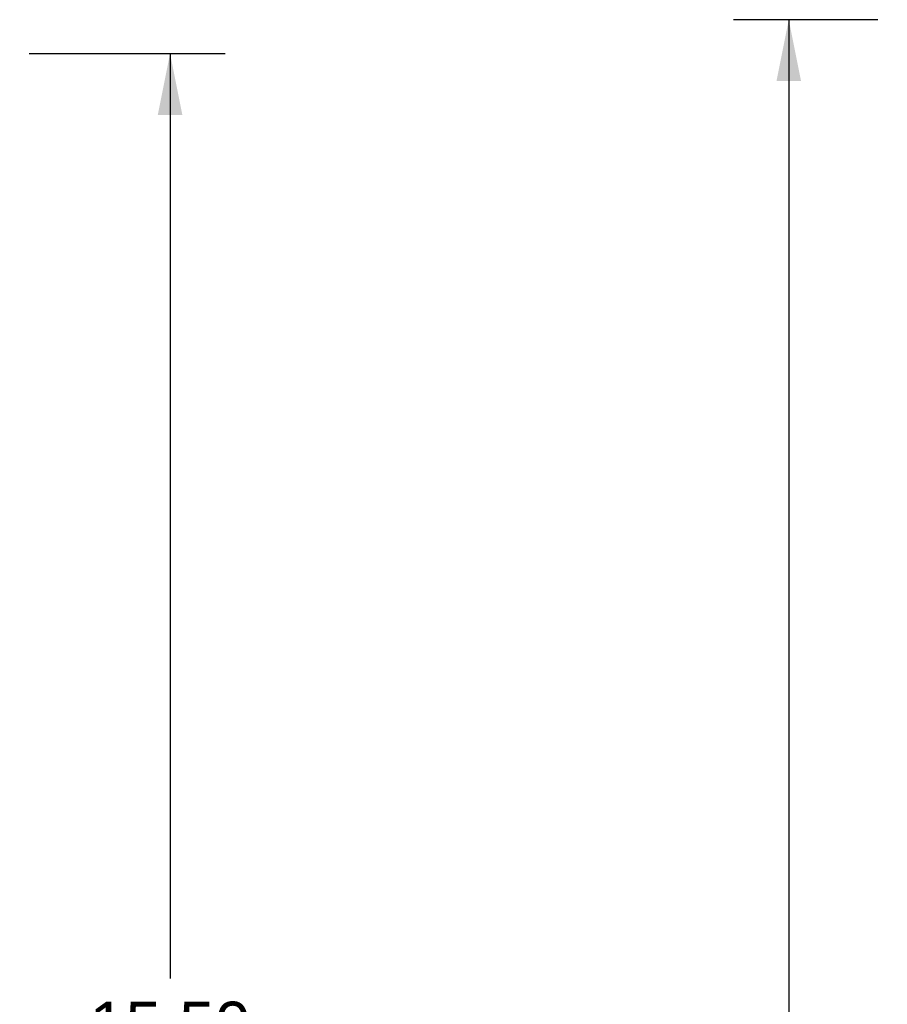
# Model space of a CAD drawing. Header units: inches. Extents: x 0 to 77.3, y 0 to 50.
# Tile 33 of 56: x 48.5 to 54.9, y 25.8 to 33. Entities that reach past the tile are written whole.
import ezdxf

# ---------------------------------------------------------------- set-up
doc = ezdxf.new("R2010")
doc.units = ezdxf.units.IN
doc.header["$LTSCALE"] = 4.25
doc.header["$MEASUREMENT"] = 0
doc.layers.get('0').update_dxf_attribs({"linetype": 'CONTINUOUS'})
doc.layers.add('DIMENSIONS', color=7, linetype='CONTINUOUS')
doc.styles.get("Standard").update_dxf_attribs({"font": 'arial.ttf'})
doc.dimstyles.new('DIMSTYLE_1', dxfattribs={"dimtxt": 0.340909, "dimasz": 0.454545, "dimexe": 0.09, "dimexo": 0.07, "dimgap": 0.0375, "dimtad": 0, "dimtih": 1, "dimtoh": 1, "dimzin": 4, "dimdsep": 46, "dimtxsty": 'Standard', "dimblk": '_FILLED', "dimblk1": '_FILLED', "dimblk2": '_FILLED', "dimcen": 0.09, "dimadec": 3, "dimazin": 1, "dimtfac": 1, "dimtdec": 3, "dimtofl": 0, "dimtmove": 0, "dimatfit": 3, "dimldrblk": '_FILLED', "dimfxl": 0, "dimtolj": 1, "dimtzin": 4, "dimarcsym": 0})

# ---------------------------------------------------------------- blocks, each defined once
blk = doc.blocks.new('_FILLED')
at = {"color": 0, "linetype": 'ByBlock'}
blk.add_solid([(0, 0), (-1, 0.2), (-1, -0.2)], dxfattribs=at)
blk = doc.blocks.new('*D3')
at = {"layer": 'DIMENSIONS', "color": 2, "linetype": 'Continuous'}
for p, q in [((54.8317, 33.0484), (53.7627, 33.0484)), ((54.1718, 33.0484), (54.1718, 25.3893)), ((54.1718, 17.0484), (54.1718, 24.7075)), ((54.8317, 17.0484), (53.7627, 17.0484))]:
    blk.add_line(p, q, dxfattribs=at)
at = {"layer": 'DIMENSIONS', "color": 2, "linetype": 'Continuous', "xscale": 0.4545454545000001, "yscale": 0.4545454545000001, "zscale": 0.4545454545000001}
for p, rotation in [((54.1718, 33.0484), 90), ((54.1718, 17.0484), 270)]:
    blk.add_blockref('_FILLED', p, dxfattribs=dict(at, rotation=rotation))
at = {"layer": 'DIMENSIONS', "color": 2, "linetype": 'Continuous', "insert": (54.1718, 25.2188), "char_height": 0.34091, "width": 1.191281, "attachment_point": 2, "line_spacing_factor": 0.9}
blk.add_mtext('16.00', dxfattribs=at)
blk = doc.blocks.new('*D5')
at = {"layer": 'DIMENSIONS', "color": 2, "linetype": 'Continuous'}
for p, q in [((48.5464, 32.7984), (49.9993, 32.7984)), ((49.5902, 32.7984), (49.5902, 25.9498)), ((49.5902, 17.2984), (49.5902, 24.2453)), ((48.5464, 17.2984), (49.9993, 17.2984))]:
    blk.add_line(p, q, dxfattribs=at)
at = {"layer": 'DIMENSIONS', "color": 2, "linetype": 'Continuous', "xscale": 0.4545454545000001, "yscale": 0.4545454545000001, "zscale": 0.4545454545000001}
for p, rotation in [((49.5902, 32.7984), 90), ((49.5902, 17.2984), 270)]:
    blk.add_blockref('_FILLED', p, dxfattribs=dict(at, rotation=rotation))
at = {"layer": 'DIMENSIONS', "color": 2, "linetype": 'Continuous', "insert": (49.5902, 25.7794), "char_height": 0.34091, "width": 1.427002, "attachment_point": 2, "line_spacing_factor": 0.9}
blk.add_mtext('15.50\\PREAR\\PDOOR', dxfattribs=at)

msp = doc.modelspace()

# ---------------------------------------------------------------- dimensions: what is measured, and where the dimension line sits
at = {"layer": 'DIMENSIONS', "color": 2, "linetype": 'Continuous'}
dim = msp.add_linear_dim(base=(54.171769, 33.048388), p1=(54.901727, 17.048388), p2=(54.901727, 33.048388), angle=90, dimstyle='DIMSTYLE_1', dxfattribs=at)
dim.commit()
dim.dimension.update_dxf_attribs({"geometry": '*D3', "text_midpoint": (54.186253, 25.046487), "dimtype": 160})
dim = msp.add_linear_dim(base=(49.590171, 32.798388), p1=(48.476444, 17.298388), p2=(48.476444, 32.798388), angle=90, text='<>\\PREAR\\PDOOR', dimstyle='DIMSTYLE_1', dxfattribs=at)
dim.commit()
dim.dimension.update_dxf_attribs({"geometry": '*D5', "text_midpoint": (49.590171, 25.09755), "dimtype": 160})

doc.saveas('drawing.dxf')
